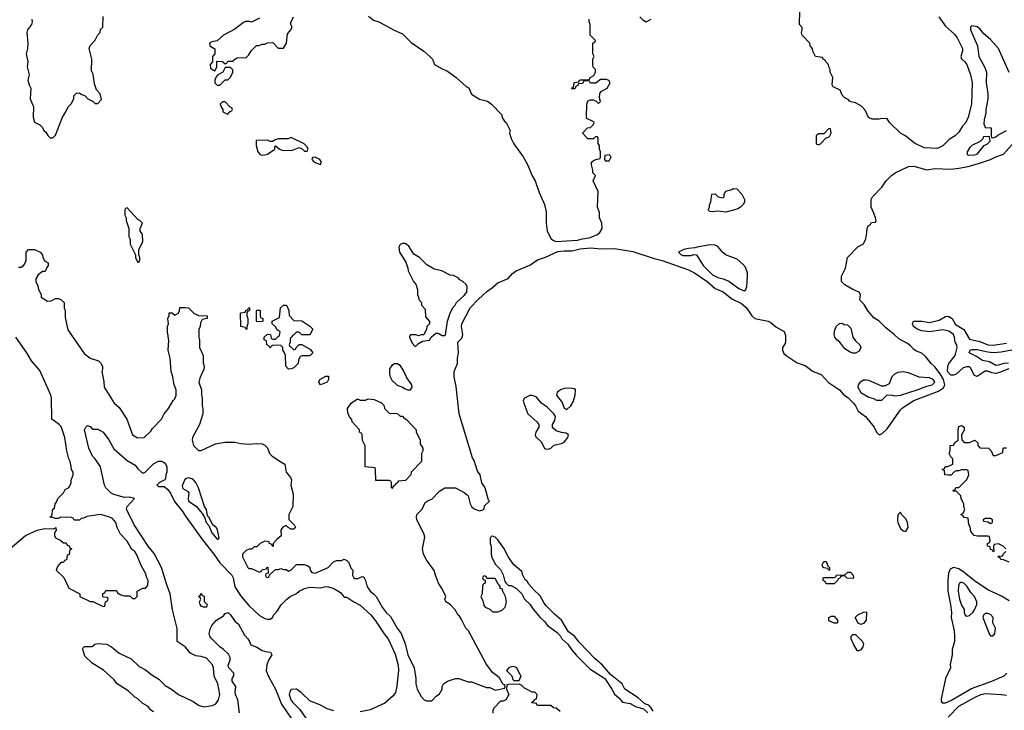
# Model space of a CAD drawing. Header units: inches. Extents: x 1793389 to 1900389, y 320802 to 470796.
# Tile 76 of 256: x 1851959 to 1859394, y 350990 to 356207. Entities that reach past the tile are written whole.
import ezdxf

# ---------------------------------------------------------------- set-up
doc = ezdxf.new("R2010")
doc.units = ezdxf.units.IN
doc.header["$MEASUREMENT"] = 0
doc.layers.add('B8355', color=7, linetype='Continuous')

msp = doc.modelspace()

# ---------------------------------------------------------------- linework, layer by layer
at = {"layer": 'B8355', "color": 2}
for points, elevation in [([(1852050.5, 356210.5), (1852054, 356190), (1852047.3, 356170), (1852019.1, 356130), (1852013.4, 356110), (1852020.7, 356030), (1852017.3, 355990), (1852006.8, 355950), (1852021, 355890), (1852014.8, 355850), (1852031.3, 355790), (1852021, 355750), (1852030, 355714), (1852042, 355690), (1852038, 355610), (1852062, 355550), (1852061, 355470), (1852070, 355434), (1852112, 355412), (1852130, 355394), (1852142, 355370), (1852156.9, 355356.9), (1852171.6, 355331.6), (1852190, 355314), (1852210, 355314), (1852230, 355334), (1852282, 355470), (1852308, 355510), (1852326, 355550), (1852350, 355574), (1852367.3, 355612.7), (1852368.4, 355631.6), (1852387.3, 355652.7), (1852410, 355654), (1852423.6, 355643.6), (1852452.7, 355632.7), (1852474, 355610), (1852514, 355590), (1852530, 355574), (1852550, 355574), (1852576.4, 355603.6), (1852567.3, 355647.3), (1852538, 355678), (1852523.1, 355723.1), (1852514.6, 355794.6), (1852502, 355822), (1852504, 355910), (1852484, 355990), (1852490, 356012), (1852528.4, 356051.6), (1852550, 356094), (1852566, 356110), (1852570, 356134), (1852586, 356150), (1852588.4, 356231.6)], 202), ([(1853770, 356218), (1853710, 356188), (1853694, 356194), (1853667.5, 356192.5), (1853650, 356185.2), (1853583.5, 356136.5), (1853498, 356090), (1853450, 356048.7), (1853410, 356039), (1853392, 356030), (1853394, 356010), (1853432.7, 355987.3), (1853431.6, 355948.4), (1853414, 355930), (1853414, 355890), (1853398, 355870), (1853401, 355841), (1853430, 355822), (1853435.3, 355824.7), (1853448, 355850), (1853447.3, 355892.7), (1853491.6, 355891.6), (1853510, 355874), (1853522, 355878), (1853530, 355894), (1853570, 355894), (1853576.4, 355903.6), (1853600.4, 355919.6), (1853670, 355922), (1853690, 355942), (1853710, 355974), (1853748.4, 356011.6), (1853767.3, 356012.7), (1853790, 356022), (1853810, 356022), (1853830, 356032), (1853870, 356034), (1853910, 355992), (1853950, 355992), (1853973.2, 356030), (1853980.4, 356099.6), (1854010, 356134), (1854014.6, 356145.4), (1854014.6, 356154.6), (1854006, 356170), (1854007.3, 356187.3), (1854026, 356230)], 202), ([(1854593.7, 356233.7), (1854630, 356204.7), (1854670, 356191), (1854787.1, 356127.1), (1854850, 356101), (1854914.4, 356034.4), (1855010.4, 355970.4), (1855056, 355930), (1855076, 355910), (1855092, 355870), (1855150, 355836), (1855190, 355818.8), (1855254.8, 355770), (1855330, 355702), (1855350, 355691.3), (1855370, 355644.7), (1855430, 355606), (1855490.7, 355590.7), (1855522, 355570), (1855598, 355490), (1855603.6, 355463.6), (1855619.6, 355439.6), (1855632, 355430), (1855662, 355370), (1855658, 355350), (1855671, 355310), (1855691, 355270), (1855761, 355170), (1855793.4, 355113.4), (1855828.1, 355028.1), (1855850.8, 354990), (1855881.4, 354901.4), (1855922.8, 354810), (1855935.2, 354755.2), (1855934.8, 354670), (1855942.8, 354610), (1855973, 354553), (1855990, 354538.8), (1856010.6, 354530.6), (1856170, 354541.3), (1856207.7, 354552.3), (1856260.2, 354559.8), (1856318, 354582), (1856340.4, 354599.6), (1856358, 354630), (1856355.3, 354670), (1856338, 354710), (1856338, 354750), (1856322, 354790), (1856328, 354910), (1856288.9, 354988.9), (1856306, 355030), (1856288, 355050), (1856288, 355070), (1856278, 355110), (1856278, 355130), (1856290, 355142), (1856310, 355152), (1856342, 355158), (1856346, 355170), (1856346, 355210), (1856338, 355230), (1856336.4, 355256.4), (1856327.3, 355272.7), (1856326, 355310), (1856322, 355322), (1856310, 355326), (1856292, 355308), (1856248.4, 355308.4), (1856208, 355350), (1856246, 355390), (1856270, 355394), (1856290, 355414), (1856298, 355430), (1856295.3, 355435.3), (1856242, 355462), (1856238, 355470), (1856242, 355570), (1856250, 355594), (1856270, 355602), (1856290, 355602), (1856312, 355592), (1856330, 355574), (1856346, 355590), (1856336.4, 355616.4), (1856339, 355650), (1856350, 355664.7), (1856395.3, 355690), (1856418, 355730), (1856408.7, 355748.7), (1856390, 355755.3), (1856343.6, 355756.4), (1856308.4, 355728.4), (1856270, 355728), (1856262, 355742), (1856230, 355746), (1856218, 355742), (1856210, 355726), (1856178, 355722), (1856174, 355710), (1856158, 355702), (1856150, 355686), (1856130, 355686), (1856126, 355690), (1856142, 355698), (1856146, 355730), (1856150, 355734), (1856182, 355738), (1856186, 355750), (1856192.7, 355752.7), (1856250, 355754), (1856262, 355758), (1856266, 355770), (1856295.3, 355784.7), (1856306, 355810), (1856306, 355830), (1856288.4, 355848.4), (1856286, 355870), (1856286, 355910), (1856298, 355930), (1856288, 355950), (1856286, 356030), (1856302, 356038), (1856306, 356050), (1856266, 356090), (1856266, 356170), (1856258, 356190), (1856258, 356210)], 202), ([(1856642, 356230), (1856665.4, 356205.4), (1856690, 356192), (1856728.4, 356211.6)], 202), ([(1858898.8, 356230), (1858950, 356158), (1859016.7, 356096.7), (1859038.8, 356070), (1859077.3, 355990), (1859077.3, 355970), (1859066, 355930), (1859070.9, 355910.9), (1859096, 355890), (1859110.8, 355870), (1859138.8, 355790), (1859150.7, 355730), (1859146, 355570), (1859120.7, 355470), (1859104.7, 355430), (1859078, 355402), (1859050, 355358), (1859022, 355330), (1858978, 355302), (1858930, 355255.3), (1858910, 355244), (1858890, 355235.3), (1858790, 355238), (1858714.6, 355274.6), (1858650, 355328), (1858608.9, 355348.9), (1858528.9, 355428.9), (1858510, 355458), (1858470, 355462), (1858450, 355455.3), (1858396.4, 355456.4), (1858369.1, 355469.1), (1858343.1, 355523.1), (1858314.6, 355554.6), (1858270, 355578), (1858228, 355590), (1858220.4, 355600.4), (1858190, 355618), (1858170, 355638), (1858155.1, 355675.1), (1858101.2, 355701.2), (1858094.6, 355714.6), (1858098, 355770), (1858078, 355810), (1858078, 355830), (1858068, 355850), (1858066, 355870), (1858046, 355890), (1858042, 355902), (1858026, 355910), (1858022, 355922), (1857968, 355930), (1857948, 355970), (1857946, 355990), (1857928, 356010), (1857926, 356030), (1857868.7, 356090), (1857862, 356110), (1857868, 356130), (1857867.3, 356147.3), (1857848.7, 356170), (1857848.9, 356271.1)], 198), ([(1859430, 355808.7), (1859349.6, 355989.6), (1859290, 356057.2), (1859239.3, 356099.3), (1859210, 356137.2), (1859190, 356153.2), (1859150, 356162), (1859138, 356150), (1859138.8, 356130), (1859191, 356010), (1859202.8, 355930), (1859244, 355850), (1859258.8, 355810), (1859256, 355730), (1859270.8, 355650), (1859270.8, 355610), (1859254.8, 355530), (1859255.3, 355504.7), (1859241, 355450), (1859239.6, 355419.6), (1859250, 355394), (1859294, 355390), (1859294, 355330), (1859298, 355318), (1859310, 355314), (1859330, 355322), (1859344, 355336), (1859410, 355371)], 202), ([(1851950, 354338), (1851970, 354338), (1851988, 354350), (1851998, 354362), (1852008.7, 354390), (1852008.4, 354451.6), (1852026, 354470), (1852070, 354472), (1852114, 354450), (1852132, 354430), (1852132.7, 354412.7), (1852145.4, 354385.4), (1852174, 354370), (1852174, 354350), (1852163.6, 354336.4), (1852154, 354310), (1852150, 354306), (1852130, 354306), (1852099.6, 354280.4), (1852082, 354250), (1852082, 354230), (1852096.9, 354196.9), (1852102, 354170), (1852122, 354130), (1852122, 354110), (1852170, 354082), (1852196.4, 354083.6), (1852230, 354102), (1852250, 354102), (1852270, 354094), (1852294, 354070), (1852294, 354030), (1852302, 354010), (1852303.6, 353956.4), (1852323.5, 353863.5), (1852445.2, 353685.2), (1852490, 353651.3), (1852554, 353630), (1852574, 353610), (1852583.6, 353583.6), (1852584.7, 353570), (1852578, 353550), (1852594.4, 353474.4), (1852596, 353430), (1852671.3, 353310), (1852710, 353278), (1852766.8, 353190), (1852810, 353072), (1852847.5, 353047.5), (1852898, 353050), (1852950, 353098), (1852962, 353118), (1853029, 353190), (1853049, 353230), (1853082, 353270), (1853118, 353330), (1853130, 353342), (1853141.2, 353370), (1853139.3, 353410), (1853125.2, 353450), (1853116, 353510), (1853103.7, 353550), (1853096, 353650), (1853080.9, 353710), (1853084.7, 353784.7), (1853074, 353850), (1853075.3, 353890), (1853082, 353910), (1853078, 353950), (1853087.3, 353972.7), (1853088.4, 353991.6), (1853110, 353994), (1853130, 353974), (1853158, 353990), (1853166, 354010), (1853167.3, 354032.7), (1853210, 354034), (1853234, 354030), (1853274, 353990), (1853310, 353972), (1853374, 353970), (1853374, 353950), (1853338, 353942), (1853323.6, 353916.4), (1853322, 353890), (1853312.7, 353867.3), (1853311.3, 353810), (1853318, 353790), (1853318, 353730), (1853344.7, 353670), (1853345.4, 353614.6), (1853351, 353590), (1853350, 353566), (1853319.8, 353500.2), (1853311.3, 353470), (1853331.3, 353410), (1853331.6, 353371.6), (1853338, 353350), (1853336, 353290), (1853341, 353270), (1853341, 353230), (1853316, 353150), (1853264.7, 353050), (1853261, 353030), (1853271.1, 352991.1), (1853310, 352952), (1853330, 352952), (1853438, 353002), (1853510, 353016), (1853584.7, 353015.3), (1853630, 353004.7), (1853690, 353000.7), (1853744.7, 353004.7), (1853790, 353002), (1853810, 352992), (1853830, 352972), (1853846, 352930), (1853864.7, 352910), (1853930, 352866), (1853962, 352850), (1853972, 352790), (1854004.7, 352750), (1854010.9, 352730.9), (1854006, 352690), (1854023.6, 352623.6), (1854022, 352530), (1853991.3, 352470), (1853991.6, 352431.6), (1854032, 352390), (1854042, 352370), (1854030, 352358), (1854010, 352358), (1853986, 352370), (1853970, 352386), (1853945.4, 352374.6), (1853932, 352350), (1853932.7, 352307.3), (1853899.6, 352280.4), (1853874, 352250), (1853874, 352230), (1853870, 352226), (1853862, 352242), (1853846, 352250), (1853842, 352262), (1853810, 352268), (1853774, 352250), (1853750, 352226), (1853730, 352226), (1853711.6, 352208.4), (1853692.7, 352207.3), (1853670, 352198), (1853642, 352170), (1853642, 352150), (1853682, 352070), (1853690, 352062), (1853710, 352062), (1853770, 352034), (1853782, 352038), (1853788.4, 352051.6), (1853822, 352058), (1853826, 352070), (1853832, 352072), (1853834, 352026), (1853818, 352022), (1853814, 352010), (1853818, 351998), (1853830, 351994), (1853842, 351998), (1853846, 352014), (1853890, 352054), (1853910, 352054), (1853930, 352062), (1853950, 352054), (1853970, 352054), (1853990, 352042), (1854006, 352050), (1854050, 352092), (1854107.3, 352092.7), (1854130, 352084.7), (1854150.9, 352070.9), (1854151.3, 352050), (1854164.7, 352030), (1854190, 352027.3), (1854288, 352070), (1854328.9, 352111.1), (1854350, 352122), (1854390, 352122), (1854408.7, 352131.3), (1854430, 352122), (1854442, 352110), (1854462, 352062), (1854474, 352050), (1854471.3, 352010), (1854481, 351990), (1854490, 351984.9), (1854514.8, 351985.2), (1854540.4, 351999.6), (1854550, 352002), (1854556.9, 351996.9), (1854571.1, 351971.1), (1854581, 351930), (1854590, 351912), (1854607.1, 351887.1), (1854631.1, 351871.1), (1854650.9, 351850.9), (1854696, 351770), (1854726, 351730), (1854758, 351698), (1854810, 351611.3), (1854840.7, 351570), (1854870, 351492), (1854890.6, 351410), (1854937.3, 351310), (1854950.8, 351230), (1854951.1, 351191.1), (1854961, 351150), (1854990, 351094), (1855014, 351070), (1855030, 351062), (1855070, 351062), (1855103.1, 351096.9), (1855130, 351114), (1855148, 351150), (1855148.7, 351170), (1855158, 351190), (1855190, 351211.3), (1855248.9, 351231.1), (1855274, 351230), (1855345.4, 351205.4), (1855370, 351204.7), (1855483.6, 351163.6), (1855510, 351162), (1855550, 351142), (1855622, 351158), (1855626, 351170), (1855622, 351182), (1855610, 351186), (1855579, 351239), (1855530, 351275.3), (1855480.2, 351340.2), (1855348, 351590), (1855328, 351610), (1855296.4, 351676.4), (1855280.4, 351700.4), (1855269.1, 351709.1), (1855248.4, 351748.4), (1855208.4, 351788.4), (1855178, 351810), (1855169, 351830), (1855178, 351850), (1855148.9, 351908.9), (1855122, 351950), (1855098, 352010), (1855090, 352046), (1855030, 352128), (1855009, 352170), (1855001.2, 352210), (1855018, 352298), (1855010, 352326), (1854958, 352430), (1854955.3, 352450), (1854958, 352470), (1854998, 352510), (1855021.2, 352558.8), (1855044.7, 352575.3), (1855070, 352584.7), (1855130, 352644.7), (1855170, 352671.3), (1855250, 352671.3), (1855314.8, 352634.8), (1855338.8, 352618.8), (1855344.7, 352610), (1855361, 352550), (1855371.3, 352530), (1855390, 352511.3), (1855430, 352498), (1855456.4, 352503.6), (1855466, 352510), (1855470, 352534), (1855506, 352570), (1855498, 352578), (1855473.2, 352670), (1855449, 352709), (1855435.3, 352770), (1855417.2, 352797.2), (1855390, 352878), (1855378, 352898), (1855276.3, 353230), (1855255.2, 353435.2), (1855238.7, 353510), (1855238.7, 353550), (1855264, 353610), (1855264.8, 353650), (1855273.7, 353690), (1855266.9, 353770), (1855297.7, 353802.3), (1855303.9, 353816.1), (1855306, 353830), (1855295.1, 353890), (1855297.6, 353910), (1855360.5, 354030), (1855423.3, 354096.7), (1855486.5, 354153.5), (1855530, 354183.8), (1855570, 354219.3), (1855646.8, 354253.2), (1855681.2, 354290), (1855709, 354310), (1855810, 354354), (1855870, 354392.7), (1855930, 354413.4), (1856023.7, 354456.3), (1856070, 354461.7), (1856130, 354460.3), (1856190, 354476.5), (1856270, 354484.6), (1856350, 354477.3), (1856450, 354479.5), (1856590, 354457), (1856750, 354403.7), (1856810, 354388.8), (1857010, 354318), (1857055.3, 354295.3), (1857150.2, 354230.2), (1857210, 354175.5), (1857271.5, 354151.6), (1857337.3, 354097.3), (1857410, 354063), (1857447.7, 354030), (1857487.3, 353970), (1857510, 353950.7), (1857610.3, 353930.3), (1857630, 353920.5), (1857670, 353887.7), (1857732.7, 353852.7), (1857742, 353822), (1857742, 353778), (1857738, 353762), (1857718, 353730), (1857718, 353710), (1857730, 353686), (1857746, 353670), (1857830, 353614.8), (1857890, 353594), (1857950, 353550.7), (1858010, 353528), (1858067.6, 353467.6), (1858150.3, 353410.3), (1858178, 353378), (1858214, 353350), (1858254, 353310), (1858270.7, 353290), (1858290, 353251), (1858346.8, 353210), (1858410.8, 353130), (1858430, 353092), (1858450, 353072), (1858470, 353078), (1858510, 353116), (1858610, 353260.7), (1858624.6, 353275.4), (1858709.8, 353330.2), (1858898, 353402), (1858934.9, 353425.1), (1858946, 353450), (1858935.1, 353490), (1858910, 353532), (1858870, 353584), (1858842, 353610), (1858800.4, 353660.4), (1858770, 353688), (1858730, 353702), (1858710, 353715.3), (1858684.7, 353744.7), (1858662, 353762), (1858596.5, 353796.5), (1858562, 353830), (1858498.6, 353878.6), (1858450, 353929), (1858410, 353955.3), (1858366.3, 354006.3), (1858335.5, 354055.5), (1858304.7, 354084.7), (1858302, 354090), (1858308, 354130), (1858298, 354150), (1858250, 354168.7), (1858190, 354204), (1858164, 354230), (1858164, 354270), (1858195.3, 354330), (1858209.3, 354410.7), (1858288.9, 354491.1), (1858330, 354514), (1858347.3, 354552.7), (1858356.4, 354596.4), (1858358, 354630), (1858366, 354650), (1858382, 354658), (1858390, 354674), (1858422, 354678), (1858426, 354690), (1858422, 354710), (1858410, 354746), (1858388, 354790), (1858388, 354850), (1858398, 354870), (1858470, 354942), (1858502, 354990), (1858542, 355030), (1858570, 355051), (1858670, 355098.8), (1858710, 355101), (1858810, 355074), (1858870, 355084), (1858990, 355078), (1859050, 355084.4), (1859122, 355098), (1859198.9, 355121.1), (1859289.6, 355150.4), (1859331.1, 355171.1), (1859389, 355191), (1859490, 355306.8)], 198), ([(1859429.2, 353570.8), (1859358.3, 353541.7), (1859330, 353534.7), (1859299.7, 353539.7), (1859270, 353552), (1859250, 353551.8), (1859190, 353512.7), (1859170, 353519), (1859138.4, 353578.4), (1859130, 353585.2), (1859110, 353586), (1859083.4, 353576.6), (1859030, 353529.4), (1859010, 353520.9), (1858990, 353522), (1858965.6, 353550), (1858967, 353590), (1858975.1, 353610), (1859022, 353670), (1859038.4, 353730), (1859034.5, 353750), (1859023.6, 353770), (1859018, 353810), (1859009.7, 353829.7), (1858974.5, 353854.5), (1858930, 353863.6), (1858830, 353849.5), (1858770, 353856), (1858735.3, 353870), (1858709.2, 353890), (1858702, 353910), (1858709.2, 353930.8), (1858770, 353930.6), (1858830, 353920.7), (1858902, 353938), (1858950, 353964.7), (1858970, 353966.8), (1859001, 353950), (1859024.9, 353904.9), (1859087.3, 353867.3), (1859130, 353794.8), (1859210, 353777.3), (1859270, 353750.7), (1859310, 353748.7), (1859410, 353763.8)], 194), ([(1851870, 352198), (1852002, 352310), (1852090, 352350.8), (1852150, 352364.7), (1852218, 352362), (1852231.6, 352371.6), (1852234, 352350), (1852222, 352330), (1852222, 352310), (1852230, 352294), (1852270, 352274), (1852290, 352254), (1852310, 352254), (1852318, 352238), (1852332.7, 352232.7), (1852338, 352218), (1852352, 352210), (1852338, 352202), (1852332.7, 352167.3), (1852318, 352162), (1852312.7, 352127.3), (1852298, 352122), (1852290, 352106), (1852270, 352106), (1852243.6, 352076.4), (1852234, 352050), (1852292.7, 351992.7), (1852330, 351914), (1852414, 351870), (1852414, 351850), (1852490, 351812), (1852511.6, 351811.6), (1852590, 351774), (1852602, 351778), (1852606, 351810), (1852622, 351818), (1852626, 351830), (1852622, 351842), (1852590, 351846), (1852586, 351850), (1852587.3, 351872.7), (1852602, 351878), (1852610, 351894), (1852690, 351894), (1852698, 351878), (1852723.6, 351863.6), (1852750, 351854), (1852790, 351854), (1852810, 351834), (1852830, 351834), (1852846, 351850), (1852846, 351890), (1852890, 351914), (1852910, 351914), (1852927.3, 351932.7), (1852928, 351970), (1852918, 351990), (1852910, 352026), (1852878, 352078), (1852842, 352170), (1852828, 352190), (1852805.2, 352205.2), (1852770, 352268), (1852720.2, 352320.2), (1852694, 352370), (1852684, 352410), (1852658.6, 352438.6), (1852632.5, 352452.5), (1852570, 352469), (1852465.4, 352454.6), (1852439.6, 352440.4), (1852422, 352438), (1852410, 352426), (1852370, 352426), (1852362, 352442), (1852350, 352446), (1852270, 352448), (1852250, 352438), (1852230, 352438), (1852207.3, 352447.3), (1852186, 352450), (1852202, 352458), (1852208, 352510), (1852222, 352518), (1852226, 352550), (1852236.4, 352563.6), (1852246, 352590), (1852290, 352634), (1852303.1, 352656.9), (1852328.4, 352671.6), (1852336.4, 352683.6), (1852348.7, 352711.3), (1852348.7, 352728.7), (1852362, 352770), (1852362, 352790), (1852349.2, 352809.2), (1852348.4, 352831.6), (1852339, 352870), (1852329.2, 352890), (1852316, 352950), (1852299.3, 353050), (1852272.9, 353132.9), (1852258, 353150), (1852202, 353190), (1852199, 353350), (1852194, 353370), (1852110, 353558), (1852049, 353630), (1852013.2, 353690), (1851929.5, 353809.5)], 198), ([(1859426.5, 353613.5), (1859391.1, 353608.9), (1859350, 353596.4), (1859330, 353595.8), (1859282, 353622), (1859230, 353632.3), (1859183, 353663), (1859129.3, 353690), (1859135.3, 353710), (1859150, 353716.3), (1859190, 353716.5), (1859270, 353696.9), (1859310, 353694), (1859370, 353699), (1859490, 353720.7)], 190), ([(1852970, 350979), (1852948.7, 350990), (1852930, 351018), (1852890, 351042), (1852850, 351078), (1852828, 351090), (1852778, 351138), (1852695.3, 351190), (1852670, 351222), (1852592.9, 351292.9), (1852506.3, 351346.3), (1852450, 351398), (1852435.3, 351450), (1852438, 351462), (1852448.4, 351471.6), (1852507.3, 351472.7), (1852526, 351490), (1852550, 351496), (1852614, 351490), (1852652, 351470), (1852710, 351421), (1852799.8, 351379.8), (1852861.4, 351321.4), (1852910, 351296), (1852958, 351258), (1853010, 351224.7), (1853057.3, 351177.3), (1853104.7, 351150), (1853158, 351110), (1853270, 351056), (1853308.1, 351028.1), (1853350, 351016.3), (1853414.2, 351025.8), (1853440.2, 351039.8), (1853461.2, 351070), (1853469.2, 351110), (1853462.7, 351150), (1853454.5, 351190), (1853427.6, 351247.6), (1853422.9, 351310), (1853414, 351334), (1853370, 351382.7), (1853330, 351396), (1853290, 351401.2), (1853250, 351421.2), (1853208.7, 351470), (1853148.7, 351510), (1853148.9, 351608.9), (1853113.2, 351750), (1853096, 351870), (1853070, 351938), (1853029.4, 352070), (1852973.8, 352173.8), (1852929.4, 352230), (1852824, 352390), (1852765.2, 352510), (1852769.4, 352530.6), (1852826, 352590), (1852790, 352599), (1852750, 352597.2), (1852670, 352621.2), (1852649.6, 352629.6), (1852609.2, 352670), (1852599, 352690), (1852569.1, 352829.1), (1852529.3, 352889.3), (1852509.5, 352909.5), (1852480.9, 352970), (1852449, 353110), (1852458, 353130), (1852470, 353142), (1852490, 353134), (1852510, 353114), (1852550, 353114), (1852590, 353092), (1852633.2, 353033.2), (1852670, 352964.7), (1852770, 352878), (1852830, 352842), (1852850, 352814), (1852883.6, 352783.6), (1852896.4, 352783.6), (1852906, 352790), (1852970, 352852), (1853008.4, 352871.6), (1853031.6, 352871.6), (1853058, 352858), (1853071.3, 352830), (1853071.3, 352790), (1853062, 352770), (1853059.6, 352740.4), (1853054, 352730), (1853014, 352710), (1852994, 352690), (1853010, 352682), (1853050, 352682), (1853078, 352658), (1853097.3, 352630), (1853128.6, 352568.6), (1853190.6, 352490), (1853210, 352456), (1853338.3, 352278.3), (1853426, 352170), (1853470, 352104), (1853560.7, 352010), (1853570.5, 351990), (1853584.1, 351924.1), (1853630.7, 351850), (1853690, 351780.7), (1853770, 351706.8), (1853810, 351684.7), (1853830, 351678), (1853850, 351678), (1853868, 351690), (1853875.3, 351710), (1853902, 351738), (1853932.9, 351787.1), (1853975.3, 351830), (1854002, 351850), (1854050, 351873), (1854070, 351890.4), (1854110, 351910.4), (1854150, 351919.3), (1854230, 351914.8), (1854270, 351926), (1854290, 351924), (1854330.5, 351910.5), (1854380.7, 351880.7), (1854410, 351846), (1854430, 351844.7), (1854481, 351810), (1854530, 351783.8), (1854611.3, 351711.3), (1854646.8, 351666.8), (1854710, 351567.7), (1854744.4, 351524.4), (1854795.4, 351415.4), (1854817, 351330), (1854818.4, 351290), (1854806.9, 351173.1), (1854795.8, 351124.2), (1854779.5, 351100.5), (1854716.8, 351043.2), (1854606.4, 350993.6), (1854530, 350978.7)], 194), ([(1859406, 352210), (1859386, 352230), (1859350, 352248), (1859318, 352242), (1859312.7, 352227.3), (1859314, 352190), (1859310, 352186), (1859302, 352202), (1859290, 352206), (1859286, 352226), (1859266, 352230), (1859266, 352250), (1859282, 352258), (1859286, 352270), (1859282, 352302), (1859270, 352306), (1859190, 352306), (1859166, 352310), (1859140.4, 352340.4), (1859136.4, 352376.4), (1859127.3, 352392.7), (1859122, 352442), (1859090, 352446), (1859082, 352462), (1859067.3, 352467.3), (1859067.3, 352472.7), (1859082, 352478), (1859095.3, 352504.7), (1859088, 352530), (1859088, 352550), (1859068.4, 352588.4), (1859066, 352610), (1859030, 352646), (1859010, 352646), (1859006, 352650), (1859022, 352658), (1859027.3, 352672.7), (1859050, 352674), (1859110, 352734), (1859126, 352770), (1859122, 352802), (1859110, 352806), (1859070, 352806), (1859050, 352798), (1859030, 352798), (1859014, 352790), (1858992.7, 352767.3), (1858970, 352766), (1858946, 352770), (1858942, 352802), (1858926, 352810), (1858942, 352818), (1858948.4, 352831.6), (1858967.3, 352832.7), (1859006, 352850), (1859006, 352890), (1858990, 352906), (1858978, 352930), (1858986, 352950), (1858986, 352990), (1859010, 352994), (1859023.1, 353016.9), (1859046, 353030), (1859046, 353110), (1859050, 353134), (1859070, 353142), (1859092, 353130), (1859090, 353106), (1859072, 353070), (1859072.7, 353032.7), (1859090, 353014), (1859130, 353012), (1859171.6, 353031.6), (1859194, 353010), (1859194, 352990), (1859210, 352974), (1859274, 352970), (1859294, 352950), (1859310, 352914), (1859330, 352914), (1859382, 352938), (1859386, 352970), (1859390, 352974), (1859410, 352974)], 194), ([(1856743.1, 350983.1), (1856728, 351010), (1856710, 351028), (1856680.2, 351040.2), (1856630, 351084), (1856529.3, 351149.3), (1856509.1, 351189.1), (1856420.9, 351260.9), (1856359, 351330), (1856301.6, 351381.6), (1856184.4, 351504.4), (1856149.2, 351550), (1856102.9, 351582.9), (1856051.1, 351671.1), (1855997.2, 351717.2), (1855937.2, 351777.2), (1855919, 351799), (1855890, 351855.3), (1855841.2, 351901.2), (1855803.1, 351943.1), (1855790, 351966), (1855776.4, 351976.4), (1855758, 352010), (1855750, 352038), (1855689.1, 352089.1), (1855650, 352148), (1855615.5, 352215.5), (1855570, 352278), (1855550, 352298), (1855530, 352306), (1855518, 352302), (1855512.7, 352287.3), (1855512, 352250), (1855518, 352230), (1855518, 352170), (1855525.4, 352145.4), (1855551.6, 352091.6), (1855590, 352054), (1855610, 352014), (1855623.6, 351963.6), (1855630, 351954), (1855650, 351934), (1855670, 351932), (1855710.9, 351910.9), (1855751.1, 351871.1), (1855772, 351830), (1855810, 351792), (1855835.3, 351755.3), (1855890, 351692), (1855922, 351662), (1855944.7, 351630), (1856018, 351578), (1856042, 351550), (1856052, 351530), (1856098, 351490), (1856130, 351442), (1856163.5, 351403.5), (1856263.5, 351303.5), (1856378, 351230), (1856431, 351150), (1856450, 351112), (1856483.6, 351083.6), (1856510, 351052), (1856570, 351042), (1856610, 351018), (1856670, 351002), (1856702, 350970)], 198), ([(1859430, 352108), (1859387.3, 352127.3), (1859368.4, 352128.4), (1859362, 352142), (1859346, 352150), (1859350, 352154), (1859382, 352158), (1859386, 352170), (1859406, 352190)], 194), ([(1859430, 351817.2), (1859373.4, 351853.4), (1859270, 351899.5), (1859170, 351967), (1859091.1, 352031.1), (1859050, 352058), (1859010, 352069.2), (1858984.9, 352055.1), (1858973.7, 352026.3), (1858968.1, 351971.9), (1858968, 351890), (1858988, 351790), (1858994.9, 351730), (1858993.4, 351690), (1859016.3, 351590), (1859018.8, 351550), (1859017.3, 351510), (1858999.1, 351450), (1859000.7, 351410), (1858984.5, 351335.5), (1858986.8, 351310), (1858950.6, 351230), (1858916.9, 351076.9), (1858918, 351058), (1858925.4, 351045.4), (1858950, 351047.3), (1858990, 351063.8), (1859145.4, 351154.6), (1859299, 351210), (1859392.7, 351250), (1859412.3, 351270)], 198), ([(1853618, 350970), (1853606.6, 351070), (1853589.3, 351110), (1853586.8, 351126.8), (1853591.6, 351170), (1853564, 351210), (1853564, 351230), (1853576, 351250), (1853575.1, 351270), (1853539, 351310), (1853533.2, 351330), (1853548.7, 351370), (1853548.4, 351388.4), (1853534.6, 351414.6), (1853498, 351450), (1853470, 351468.7), (1853408.7, 351530), (1853395.3, 351550), (1853389, 351570), (1853399, 351610), (1853409.6, 351630.4), (1853444, 351670), (1853497.2, 351702.8), (1853510, 351722), (1853532, 351730), (1853550, 351712), (1853583.5, 351663.5), (1853610, 351642), (1853657.1, 351557.1), (1853682.8, 351530), (1853694.8, 351510), (1853704.5, 351484.5), (1853750, 351466.8), (1853790, 351441), (1853830, 351431), (1853854, 351430), (1853862, 351410), (1853838, 351370), (1853826.4, 351333.6), (1853821, 351290), (1853834.8, 351250), (1853890.4, 351150), (1853936.9, 351036.9), (1854048.2, 350870)], 190), ([(1856040.4, 350980.4), (1856010, 351006), (1855988.7, 351008.7), (1855970, 351026), (1855872.7, 351027.3), (1855866, 351030), (1855862, 351042), (1855827.3, 351047.3), (1855827.3, 351052.7), (1855842, 351058), (1855847.3, 351072.7), (1855862, 351078), (1855866, 351110), (1855850, 351126), (1855830, 351126), (1855790, 351146), (1855770, 351158), (1855750, 351178), (1855730, 351188), (1855650, 351186), (1855638, 351182), (1855634, 351150), (1855651.6, 351108.4), (1855631.1, 351068.9), (1855610, 351058), (1855590, 351058), (1855542, 351010), (1855532, 350990), (1855531.6, 350968.4)], 198), ([(1854330, 350985.2), (1854280.1, 351000.1), (1854230, 351029), (1854150, 351062), (1854084.1, 351124.1), (1854050, 351149), (1854010, 351148), (1853998, 351130), (1853994.8, 351110), (1854007.3, 351070), (1854020.7, 351050), (1854075.5, 350995.5), (1854146.8, 350890)], 194), ([(1858970, 350938.8), (1859050, 351020.5), (1859174, 351090), (1859218, 351110), (1859250, 351116.3), (1859370.6, 351110.6), (1859410, 351104.9)], 194)]:
    msp.add_lwpolyline(points, dxfattribs=dict(at, elevation=elevation))
for points, elevation in [([(1853550, 355846), (1853510, 355846), (1853494, 355810), (1853454, 355790), (1853443.6, 355776.4), (1853432, 355750), (1853432, 355730), (1853450, 355712), (1853470, 355712), (1853510, 355754), (1853530, 355754), (1853550, 355774), (1853568, 355810), (1853567.3, 355827.3)], 202), ([(1853510, 355586), (1853490, 355586), (1853474, 355570), (1853483.6, 355543.6), (1853494, 355530), (1853494, 355510), (1853530, 355494), (1853547.3, 355512.7), (1853562, 355518), (1853566, 355530), (1853562, 355542), (1853547.3, 355547.3)], 202), ([(1858070, 355386), (1858030, 355346), (1857990, 355346), (1857974, 355330), (1857974, 355270), (1857990, 355262), (1858006, 355270), (1858047.3, 355312.7), (1858074.6, 355325.4), (1858086, 355350), (1858082, 355382)], 202), ([(1859270, 355326), (1859238, 355322), (1859232.7, 355307.3), (1859212.7, 355287.3), (1859150, 355258), (1859130, 355238), (1859114, 355210), (1859114, 355190), (1859124.7, 355184.7), (1859170, 355186.8), (1859190, 355192), (1859242, 355258), (1859266, 355270), (1859286, 355290), (1859282, 355322)], 202), ([(1854010, 355318), (1853987.3, 355307.3), (1853912.7, 355307.3), (1853883.6, 355296.4), (1853870, 355286), (1853850, 355286), (1853830, 355298), (1853744.7, 355295.3), (1853743.6, 355256.4), (1853758, 355210), (1853774, 355190), (1853790, 355184.7), (1853810, 355186), (1853830, 355191.3), (1853886, 355230), (1853886, 355250), (1853890, 355254), (1853926.4, 355226.4), (1853950, 355218), (1854018, 355222), (1854070, 355242), (1854092.7, 355232.7), (1854110, 355214), (1854130, 355214), (1854138, 355230), (1854130, 355246), (1854106, 355270)], 202), ([(1856410, 355186), (1856378, 355182), (1856374, 355150), (1856382, 355142), (1856410, 355142), (1856426, 355170)], 202), ([(1854190, 355168), (1854170, 355166), (1854164.7, 355150), (1854182, 355130), (1854230, 355114), (1854238, 355130), (1854226, 355150)], 202), ([(1857290, 354754), (1857230, 354761.2), (1857190, 354755.3), (1857170, 354758), (1857158, 354770), (1857168, 354790), (1857168.4, 354811.6), (1857178, 354830), (1857186, 354890), (1857210, 354891.3), (1857234, 354870), (1857270, 354862), (1857278, 354870), (1857278, 354890), (1857290, 354912), (1857336.4, 354923.6), (1857350, 354931.3), (1857374, 354930), (1857412, 354890), (1857431.3, 354850), (1857431.3, 354830), (1857422, 354810), (1857402, 354790), (1857382, 354778), (1857350, 354769.2)], 198), ([(1852770, 354786), (1852758, 354782), (1852754, 354770), (1852752, 354730), (1852762, 354710), (1852762, 354690), (1852782, 354630), (1852782, 354570), (1852792, 354550), (1852792.7, 354512.7), (1852834, 354430), (1852834, 354410), (1852850, 354374), (1852862, 354378), (1852866, 354390), (1852866, 354410), (1852858, 354430), (1852858, 354470), (1852888, 354530), (1852887.3, 354587.3), (1852868, 354610), (1852868, 354630), (1852886, 354670), (1852866, 354690), (1852850, 354698)], 202), ([(1854870, 354515.3), (1854850, 354515.3), (1854831.6, 354508.4), (1854822, 354490), (1854826, 354450), (1854876, 354376), (1854891.1, 354331.1), (1854891.3, 354310), (1854932, 354230), (1854951.3, 354210), (1854962, 354170), (1854962, 354130), (1854971.6, 354111.6), (1854972.7, 354092.7), (1854994, 354070), (1854994, 354050), (1855019.6, 354019.6), (1855023.6, 353963.6), (1855052.7, 353927.3), (1855054, 353910), (1855034, 353890), (1855031.6, 353868.4), (1855010, 353826), (1854990, 353826), (1854970, 353818), (1854950, 353826), (1854910, 353826), (1854903.6, 353816.4), (1854902, 353810), (1854923.6, 353763.6), (1854942, 353742), (1854950, 353742), (1854970, 353762), (1855000.4, 353779.6), (1855054, 353786), (1855066, 353810), (1855100.4, 353839.6), (1855119.6, 353839.6), (1855150, 353822), (1855170, 353822), (1855174, 353826), (1855188.7, 353930), (1855209, 353990), (1855230, 354032), (1855248, 354050), (1855258, 354070), (1855316.5, 354123.5), (1855335.3, 354150), (1855338, 354190), (1855330, 354206), (1855306, 354230), (1855283.1, 354243.1), (1855270, 354258), (1855234, 354274), (1855210, 354278), (1855146, 354310), (1855090, 354322), (1855034.6, 354354.6), (1854978, 354410), (1854936.4, 354436.4), (1854896.5, 354496.5)], 202), ([(1857170, 354506), (1857074, 354490), (1857056.9, 354483.1), (1857010, 354479), (1856974, 354470), (1856934, 354450), (1856954, 354430), (1856970, 354426), (1857030, 354424.7), (1857050, 354434), (1857070, 354432), (1857120.7, 354350), (1857190, 354280.5), (1857230, 354260.5), (1857270.6, 354250.6), (1857313.2, 354233.2), (1857390, 354177.3), (1857430, 354158), (1857442, 354170), (1857449.2, 354190.8), (1857455.1, 354270), (1857454.2, 354294.2), (1857438.7, 354338.7), (1857420.7, 354360.7), (1857378, 354398), (1857289, 354430), (1857267.3, 354447.3), (1857230, 354493.2), (1857210, 354502.7)], 202), ([(1853670, 353868), (1853662, 353882), (1853628.4, 353888.4), (1853626, 353990), (1853630, 353994), (1853662, 353998), (1853666, 354010), (1853682, 354018), (1853690, 354034), (1853694, 354030), (1853694, 354010), (1853678, 354002), (1853674, 353990), (1853674, 353970), (1853682, 353950), (1853682, 353910), (1853674, 353890), (1853674, 353870)], 198), ([(1853750, 353926), (1853746, 353930), (1853746, 354010), (1853750, 354014), (1853770, 354014), (1853774, 354010), (1853774, 353970), (1853778, 353958), (1853794, 353950), (1853794, 353930), (1853790, 353928)], 198), ([(1854090, 353826), (1854070, 353846), (1854050, 353846), (1854030, 353826), (1854018, 353822), (1854014, 353810), (1854002, 353798), (1854002, 353770), (1853994, 353750), (1853998, 353738), (1854010, 353734), (1854030, 353714), (1854042, 353718), (1854046, 353730), (1854070, 353754), (1854090, 353754), (1854155.3, 353715.3), (1854172, 353690), (1854150, 353668), (1854092.7, 353667.3), (1854078, 353662), (1854063.6, 353636.4), (1854062, 353610), (1854030, 353578), (1854010, 353568.7), (1853988.4, 353568.4), (1853968, 353590), (1853966, 353670), (1853956.4, 353696.4), (1853946, 353710), (1853946, 353730), (1853930, 353746), (1853872.7, 353747.3), (1853858, 353742), (1853850, 353726), (1853842, 353742), (1853826, 353750), (1853822, 353782), (1853806, 353790), (1853806, 353810), (1853830, 353832), (1853854, 353830), (1853858, 353798), (1853870, 353794), (1853890, 353794), (1853910, 353814), (1853922, 353818), (1853926, 353850), (1853903.1, 353863.1), (1853890, 353886), (1853866, 353910), (1853866, 353930), (1853922, 353958), (1853928, 354030), (1853950, 354051.3), (1853974, 354050), (1853992, 354010), (1853992.7, 353972.7), (1854030, 353934), (1854090, 353932), (1854151.1, 353891.1), (1854172, 353870), (1854150, 353826)], 198), ([(1858250, 353688), (1858230, 353695.3), (1858190, 353722), (1858152.3, 353772.3), (1858130, 353789), (1858114, 353810), (1858109, 353830), (1858115.3, 353864.7), (1858127.3, 353892.7), (1858148.4, 353911.6), (1858170, 353914), (1858185.4, 353905.4), (1858210, 353902), (1858236, 353876), (1858251.3, 353810), (1858270, 353782), (1858302, 353750), (1858311, 353730), (1858296.9, 353703.1), (1858270, 353688)], 198), ([(1854810, 353608.7), (1854790, 353608.7), (1854770, 353595.3), (1854751.3, 353570), (1854751, 353530), (1854756, 353510), (1854770, 353484.7), (1854810, 353446.8), (1854850.8, 353430.8), (1854870, 353418), (1854890, 353411.3), (1854910, 353412), (1854922, 353430), (1854921.2, 353450), (1854882.7, 353502.7), (1854857.5, 353557.5), (1854833.6, 353593.6)], 202), ([(1858630, 353546.6), (1858590, 353542.7), (1858564.7, 353530), (1858544.7, 353510), (1858523.6, 353456.4), (1858490, 353438), (1858470, 353438), (1858370, 353481.2), (1858350, 353485.2), (1858330, 353485.2), (1858304.7, 353470), (1858291.3, 353450), (1858286.8, 353430), (1858311.3, 353390), (1858370, 353356), (1858406.4, 353346.4), (1858430, 353332), (1858470, 353334), (1858510, 353374), (1858550, 353372), (1858566, 353366), (1858610, 353370.8), (1858735.3, 353410), (1858810, 353439.1), (1858850, 353448.2), (1858869, 353470), (1858857.2, 353490), (1858830, 353502.7), (1858750, 353506), (1858670, 353539.5)], 202), ([(1854230, 353448), (1854218, 353470), (1854226, 353490), (1854270, 353514), (1854290, 353514), (1854292, 353490), (1854282, 353470)], 198), ([(1856110, 353424), (1856070, 353422), (1856042, 353410), (1856018, 353390), (1856011.3, 353370), (1856055.9, 353315.9), (1856071.6, 353271.6), (1856090, 353262), (1856122, 353290), (1856138.6, 353321.4), (1856153.2, 353370), (1856155.3, 353410), (1856150, 353418)], 198), ([(1854770, 352666), (1854766, 352670), (1854766, 352710), (1854762, 352722), (1854750, 352726), (1854647.3, 352727.3), (1854646, 352810), (1854642, 352822), (1854568.4, 352828.4), (1854567.3, 352987.3), (1854548.4, 353028.4), (1854546, 353070), (1854542, 353082), (1854526, 353090), (1854526, 353110), (1854468.4, 353168.4), (1854467.3, 353187.3), (1854450, 353206), (1854436.4, 353236.4), (1854435.3, 353270), (1854462, 353310), (1854510, 353342), (1854530, 353334), (1854570, 353334), (1854590, 353342), (1854636.9, 353336.9), (1854690, 353312), (1854712, 353290), (1854714, 353270), (1854750, 353234), (1854810, 353232), (1854832.7, 353212.7), (1854850, 353212), (1854859.6, 353199.6), (1854883.6, 353183.6), (1854952, 353110), (1854952.7, 353092.7), (1854982, 353030), (1854983.6, 353003.6), (1855002, 352970), (1855002, 352950), (1854992, 352930), (1854992, 352870), (1854914, 352790), (1854911.6, 352768.4), (1854872.7, 352727.3), (1854818, 352722), (1854812.7, 352707.3), (1854798, 352702), (1854792.7, 352687.3), (1854778, 352682)], 198), ([(1855830, 353369), (1855810, 353368.7), (1855771.6, 353348.4), (1855762, 353330), (1855766, 353310), (1855796, 353230), (1855864.7, 353170), (1855878, 353150), (1855878, 353130), (1855856, 353090), (1855851.6, 353071.6), (1855856.9, 353056.9), (1855897.5, 353017.5), (1855922.8, 352970), (1855930, 352964.9), (1855950, 352964), (1855969.3, 352970.7), (1855989.4, 352990.6), (1856003.2, 352996.8), (1856050, 353006.8), (1856070, 353016), (1856099, 353050), (1856102, 353070), (1856084.7, 353084.7), (1856049.1, 353089.1), (1856010, 353102), (1855990, 353118), (1855982, 353130), (1855982, 353150), (1856000.2, 353179.8), (1856005.2, 353210), (1855993.2, 353230), (1855941, 353281), (1855899, 353310), (1855858.6, 353358.6)], 198), ([(1853230, 352746.6), (1853218, 352742), (1853207, 352733), (1853185.5, 352685.5), (1853190, 352666.8), (1853224.9, 352644.9), (1853236, 352630), (1853230.7, 352590), (1853234.8, 352570), (1853291, 352531), (1853336, 352476), (1853354, 352450), (1853366.8, 352410), (1853386.8, 352386.8), (1853410, 352332), (1853450, 352282), (1853458, 352282), (1853466, 352290), (1853452.9, 352352.9), (1853442, 352370), (1853414, 352394), (1853390, 352446), (1853378, 352458), (1853370, 352506), (1853355.3, 352530), (1853308.7, 352670), (1853289, 352710), (1853272.3, 352732.3), (1853259.5, 352739.5)], 198), ([(1858610, 352486), (1858590, 352466), (1858587.3, 352430), (1858591, 352410), (1858610, 352364.7), (1858630, 352344.7), (1858650, 352342), (1858668.7, 352370), (1858664, 352410), (1858650, 352435.3), (1858618, 352470)], 198), ([(1859290, 352438), (1859250, 352438), (1859234, 352430), (1859238, 352418), (1859270, 352414), (1859290, 352402), (1859306, 352410), (1859306, 352430)], 194), ([(1858070, 352046), (1858062, 352062), (1858030, 352066), (1858026, 352070), (1858018, 352090), (1858030, 352114), (1858050, 352114), (1858062, 352082), (1858074, 352070), (1858074, 352050)], 194), ([(1855470, 352006), (1855458, 352002), (1855454, 351990), (1855458, 351978), (1855474, 351974), (1855474, 351950), (1855458, 351942), (1855452.7, 351927.3), (1855452, 351870), (1855442, 351850), (1855456.9, 351816.9), (1855463.6, 351783.6), (1855474, 351770), (1855510, 351754), (1855530, 351734), (1855570, 351734), (1855590, 351742), (1855606, 351750), (1855626, 351770), (1855635.3, 351810), (1855628, 351850), (1855606, 351894), (1855606, 351906), (1855588, 351910), (1855587.3, 351927.3), (1855568.4, 351948.4), (1855550, 351986), (1855486, 351986), (1855482, 352002)], 198), ([(1858250, 351986), (1858208.4, 351988.4), (1858190, 352006), (1858158, 352002), (1858154, 351990), (1858138, 351982), (1858134, 351970), (1858110, 351946), (1858050, 351946), (1858042, 351962), (1858026, 351970), (1858026, 351990), (1858030, 351994), (1858110, 351994), (1858122, 351998), (1858128, 352012), (1858190, 352014), (1858212.7, 352032.7), (1858232.7, 352032.7), (1858251.6, 352011.6), (1858254, 351990)], 194), ([(1859070, 351958), (1859056, 351950), (1859048, 351930), (1859046, 351890), (1859055.5, 351830), (1859070, 351784.7), (1859091, 351751), (1859091.3, 351730), (1859098, 351710), (1859110, 351701), (1859130, 351706), (1859155.3, 351730), (1859168, 351750), (1859186, 351790), (1859186, 351810), (1859168.7, 351850), (1859140.5, 351880.5), (1859110, 351929), (1859090, 351949.2)], 202), ([(1853370, 351769), (1853346, 351770), (1853330, 351778), (1853322, 351790), (1853318, 351810), (1853326, 351830), (1853322, 351842), (1853308.7, 351850), (1853322, 351858), (1853330, 351874), (1853338, 351858), (1853351.6, 351851.6), (1853352.7, 351812.7), (1853374, 351790)], 190), ([(1858130, 351648), (1858110, 351648.7), (1858070, 351666), (1858068, 351692), (1858090, 351702), (1858110, 351702), (1858134, 351670), (1858134, 351650)], 194), ([(1858310, 351638), (1858290, 351648), (1858268, 351690), (1858288.4, 351711.6), (1858330, 351732), (1858350, 351734), (1858354, 351730), (1858352, 351670), (1858330, 351646)], 194), ([(1859270, 351722), (1859250, 351722), (1859238, 351710), (1859231.3, 351690), (1859282, 351562), (1859290, 351552), (1859310, 351552), (1859322, 351570), (1859328, 351610), (1859308, 351650), (1859308.7, 351690), (1859290, 351714)], 202), ([(1858290, 351438), (1858283.1, 351443.1), (1858255.3, 351490), (1858238, 351530), (1858238, 351550), (1858250, 351562), (1858270, 351562), (1858322, 351510), (1858331.3, 351490), (1858324.7, 351470), (1858310, 351448)], 194), ([(1855690, 351322), (1855670, 351319), (1855652, 351310), (1855634, 351290), (1855674, 351250), (1855682, 351222), (1855690, 351214), (1855730, 351214), (1855746, 351250), (1855738, 351258), (1855714, 351310)], 198)]:
    msp.add_lwpolyline(points, close=True, dxfattribs=dict(at, elevation=elevation))

doc.saveas('drawing.dxf')
